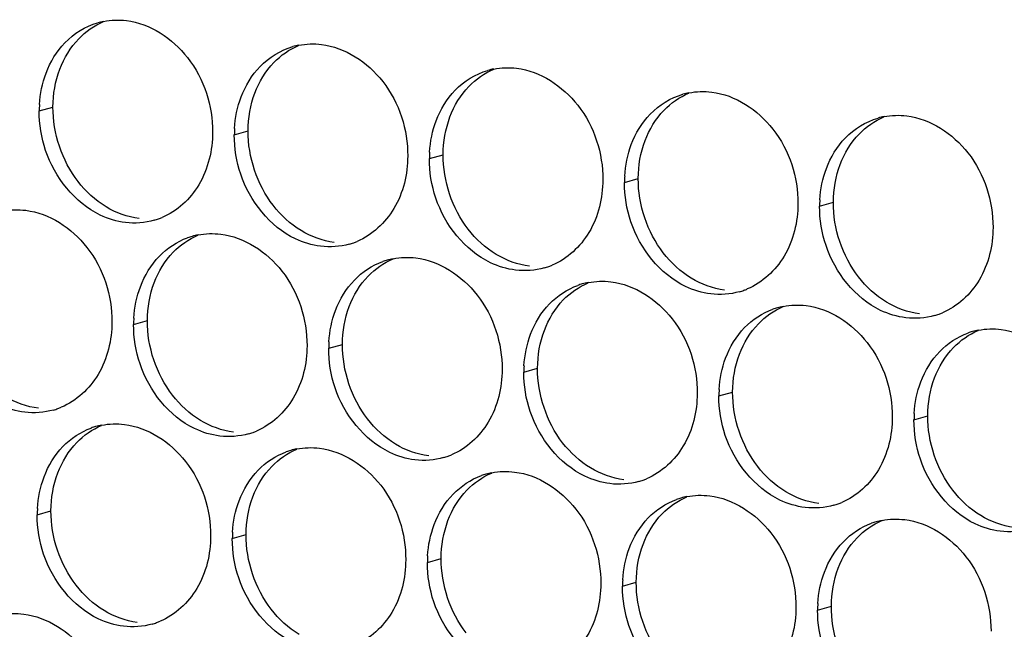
# Paper-space layout '45651_1_3' of a CAD drawing. Header units: millimetres. Extents: x -231 to 594, y 0 to 420.
# Tile 44 of 247: x 111.86 to 119.52, y 121.55 to 126.29. Entities that reach past the tile are written whole.
import ezdxf

# ---------------------------------------------------------------- set-up
doc = ezdxf.new("R2010")
doc.units = ezdxf.units.MM
doc.header["$LTSCALE"] = 32.67
doc.layers.add('02___PRT_ALL_AXES', color=7, linetype='CONTINUOUS')

psp = doc.layouts.new('45651_1_3')

# ---------------------------------------------------------------- linework, layer by layer
at = {"layer": '02___PRT_ALL_AXES', "color": 7, "linetype": 'CONTINUOUS'}
for p, q in [((112.0071, 125.5825), (112.1143, 125.6132)), ((113.5266, 125.397), (113.6338, 125.4277)), ((115.0462, 125.2116), (115.1534, 125.2422)), ((116.5658, 125.0261), (116.673, 125.0568)), ((118.0854, 124.8406), (118.1926, 124.8713)), ((112.7422, 123.9194), (112.8494, 123.9501)), ((114.2618, 123.7339), (114.369, 123.7646)), ((115.7814, 123.5484), (115.8886, 123.5791)), ((117.3009, 123.363), (117.4081, 123.3936)), ((118.8205, 123.1775), (118.9277, 123.2082)), ((111.9915, 122.4376), (112.0987, 122.4683)), ((113.5111, 122.2521), (113.6183, 122.2828)), ((115.0307, 122.0667), (115.1379, 122.0973)), ((116.5503, 121.8812), (116.6575, 121.9119)), ((118.0698, 121.6957), (118.177, 121.7264))]:
    psp.add_line(p, q, dxfattribs=at)
at = {"layer": '02___PRT_ALL_AXES', "color": 3, "linetype": 'CONTINUOUS'}
for centre, radius, start, end in [((112.6139, 125.7385), 0.5519, 100.97724, 105.93831), ((114.1335, 125.553), 0.5519, 100.97724, 105.93831), ((115.653, 125.3675), 0.5519, 100.97724, 105.93831), ((117.1726, 125.182), 0.5519, 100.97724, 105.93831), ((112.8989, 125.5781), 0.8918, 176.51802, 179.71686), ((118.6922, 124.9966), 0.5519, 100.97724, 105.93831), ((114.4185, 125.3926), 0.8918, 176.51802, 179.71686), ((115.938, 125.2072), 0.8918, 176.51802, 179.71686), ((117.4576, 125.0217), 0.8918, 176.51802, 179.71686), ((118.9772, 124.8362), 0.8918, 176.51802, 179.71686), ((112.7524, 125.2567), 0.5467, 285.94061, 289.76751), ((112.7519, 125.258), 0.5481, 289.77289, 292.73686), ((113.3476, 124.0804), 0.5467, 105.94061, 109.76751), ((113.349, 124.0754), 0.5519, 100.97724, 105.93831), ((114.272, 125.0712), 0.5467, 285.94061, 289.76751), ((114.2714, 125.0725), 0.5481, 289.77289, 292.73686), ((114.8672, 123.8949), 0.5467, 105.94061, 109.76751), ((114.8686, 123.8899), 0.5519, 100.97724, 105.93831), ((115.7916, 124.8857), 0.5467, 285.94061, 289.76751), ((115.791, 124.887), 0.5481, 289.77289, 292.73686), ((116.3882, 123.7044), 0.5519, 100.97724, 105.93831), ((116.3868, 123.7094), 0.5467, 105.94061, 109.76751), ((117.3111, 124.7002), 0.5467, 285.94061, 289.76751), ((117.3106, 124.7015), 0.5481, 289.77289, 292.73686), ((117.9064, 123.524), 0.5467, 105.94061, 109.76751), ((117.9078, 123.5189), 0.5519, 100.97724, 105.93831), ((118.8302, 124.5161), 0.5481, 289.77289, 292.73686), ((113.634, 123.915), 0.8918, 176.51802, 179.71686), ((118.8307, 124.5147), 0.5467, 285.94061, 289.76751), ((119.4259, 123.3385), 0.5467, 105.94061, 109.76751), ((119.4274, 123.3334), 0.5519, 100.97724, 105.93831), ((115.1536, 123.7295), 0.8918, 176.51802, 179.71686), ((116.6732, 123.544), 0.8918, 176.51802, 179.71686), ((118.1928, 123.3586), 0.8918, 176.51802, 179.71686), ((111.9679, 123.779), 0.5467, 285.94061, 289.76751), ((111.9674, 123.7803), 0.5481, 289.77289, 292.73686), ((119.7124, 123.1731), 0.8918, 176.51802, 179.71686), ((112.5969, 122.5986), 0.5467, 105.94061, 109.76751), ((112.5983, 122.5936), 0.5519, 100.97724, 105.93831), ((113.4875, 123.5935), 0.5467, 285.94061, 289.76751), ((113.487, 123.5948), 0.5481, 289.77289, 292.73686), ((114.1165, 122.4131), 0.5467, 105.94061, 109.76751), ((114.1179, 122.4081), 0.5519, 100.97724, 105.93831), ((115.0071, 123.4081), 0.5467, 285.94061, 289.76751), ((115.0066, 123.4094), 0.5481, 289.77289, 292.73686), ((115.6361, 122.2277), 0.5467, 105.94061, 109.76751), ((115.6375, 122.2226), 0.5519, 100.97724, 105.93831), ((116.5267, 123.2226), 0.5467, 285.94061, 289.76751), ((116.5262, 123.2239), 0.5481, 289.77289, 292.73686), ((117.1557, 122.0422), 0.5467, 105.94061, 109.76751), ((117.1571, 122.0372), 0.5519, 100.97724, 105.93831), ((112.8833, 122.4332), 0.8918, 176.51802, 179.71686), ((118.0463, 123.0371), 0.5467, 285.94061, 289.76751), ((118.0458, 123.0384), 0.5481, 289.77289, 292.73686), ((118.6753, 121.8567), 0.5467, 105.94061, 109.76751), ((118.6767, 121.8517), 0.5519, 100.97724, 105.93831), ((114.4029, 122.2477), 0.8918, 176.51802, 179.71686), ((115.9225, 122.0623), 0.8918, 176.51802, 179.71686), ((117.4421, 121.8768), 0.8918, 176.51802, 179.71686), ((118.9617, 121.6913), 0.8918, 176.51802, 179.71686), ((112.7368, 122.1118), 0.5467, 285.94061, 289.76751), ((112.7363, 122.1131), 0.5481, 289.77289, 292.73686)]:
    psp.add_arc(centre, radius, start, end, dxfattribs=at)
for points in [[(112.2076, 126.1143), (112.2766, 126.1858), (112.3668, 126.2419), (112.4623, 126.2692)], [(112.5088, 126.2803), (112.5669, 126.2916), (112.6275, 126.2935), (112.6863, 126.2863)], [(112.06, 125.8771), (112.0928, 125.9643), (112.1429, 126.0473), (112.2076, 126.1143)], [(113.7272, 125.9288), (113.7962, 126.0003), (113.8864, 126.0564), (113.9819, 126.0837)], [(114.0284, 126.0948), (114.0865, 126.1061), (114.1471, 126.108), (114.2059, 126.1008)], [(113.5795, 125.6916), (113.6123, 125.7788), (113.6625, 125.8618), (113.7272, 125.9288)], [(112.0087, 125.6323), (112.0138, 125.7155), (112.0306, 125.7991), (112.06, 125.8771)], [(115.2468, 125.7434), (115.3158, 125.8148), (115.4059, 125.8709), (115.5015, 125.8982)], [(115.5479, 125.9094), (115.6061, 125.9206), (115.6667, 125.9225), (115.7255, 125.9153)], [(115.0991, 125.5062), (115.1319, 125.5933), (115.1821, 125.6764), (115.2468, 125.7434)], [(116.7664, 125.5579), (116.8354, 125.6294), (116.9255, 125.6855), (117.0211, 125.7128)], [(117.0675, 125.7239), (117.1257, 125.7352), (117.1863, 125.737), (117.2451, 125.7299)], [(113.5283, 125.4468), (113.5333, 125.53), (113.5502, 125.6136), (113.5795, 125.6916)], [(112.057, 125.2754), (112.024, 125.3737), (112.0065, 125.4788), (112.0071, 125.5825)], [(116.6187, 125.3207), (116.6515, 125.4078), (116.7017, 125.4909), (116.7664, 125.5579)], [(118.5871, 125.5384), (118.6452, 125.5497), (118.7059, 125.5516), (118.7646, 125.5444)], [(115.0479, 125.2613), (115.0529, 125.3445), (115.0697, 125.4281), (115.0991, 125.5062)], [(118.286, 125.3724), (118.355, 125.4439), (118.4451, 125.5), (118.5407, 125.5273)], [(113.5766, 125.0899), (113.5436, 125.1882), (113.5261, 125.2933), (113.5266, 125.397)], [(116.5674, 125.0758), (116.5725, 125.1591), (116.5893, 125.2426), (116.6187, 125.3207)], [(118.1383, 125.1352), (118.1711, 125.2224), (118.2213, 125.3054), (118.286, 125.3724)], [(115.0961, 124.9044), (115.0631, 125.0027), (115.0457, 125.1078), (115.0462, 125.2116)], [(118.087, 124.8904), (118.0921, 124.9736), (118.1089, 125.0572), (118.1383, 125.1352)], [(116.6157, 124.7189), (116.5827, 124.8173), (116.5653, 124.9224), (116.5658, 125.0261)], [(111.7243, 124.8027), (111.7825, 124.8139), (111.8431, 124.8158), (111.9019, 124.8087)], [(118.1353, 124.5335), (118.1023, 124.6318), (118.0849, 124.7369), (118.0854, 124.8406)], [(112.9025, 124.731), (112.8305, 124.7104), (112.7529, 124.7048), (112.6785, 124.7139)], [(113.2439, 124.6172), (113.302, 124.6285), (113.3627, 124.6304), (113.4214, 124.6232)], [(112.9428, 124.4512), (113.0036, 124.5142), (113.0803, 124.5653), (113.1627, 124.5949)], [(114.4221, 124.5455), (114.3501, 124.5249), (114.2725, 124.5193), (114.1981, 124.5284)], [(112.7951, 124.214), (112.8279, 124.3012), (112.878, 124.3842), (112.9428, 124.4512)], [(114.4623, 124.2657), (114.5232, 124.3287), (114.5999, 124.3798), (114.6823, 124.4094)], [(114.7635, 124.4317), (114.8216, 124.443), (114.8823, 124.4449), (114.941, 124.4377)], [(115.9417, 124.36), (115.8697, 124.3394), (115.792, 124.3338), (115.7177, 124.3429)], [(114.3147, 124.0285), (114.3475, 124.1157), (114.3976, 124.1987), (114.4623, 124.2657)], [(116.2831, 124.2462), (116.3412, 124.2575), (116.4018, 124.2594), (116.4606, 124.2522)], [(112.7438, 123.9691), (112.7489, 124.0524), (112.7657, 124.136), (112.7951, 124.214)], [(115.9819, 124.0802), (116.0428, 124.1432), (116.1195, 124.1943), (116.2019, 124.2239)], [(117.4613, 124.1745), (117.3893, 124.154), (117.3116, 124.1484), (117.2373, 124.1574)], [(114.2634, 123.7837), (114.2685, 123.8669), (114.2853, 123.9505), (114.3147, 124.0285)], [(115.8343, 123.843), (115.8671, 123.9302), (115.9172, 124.0132), (115.9819, 124.0802)], [(117.5015, 123.8948), (117.5623, 123.9578), (117.639, 124.0088), (117.7215, 124.0384)], [(117.8027, 124.0608), (117.8608, 124.072), (117.9214, 124.0739), (117.9802, 124.0667)], [(118.9809, 123.9891), (118.9089, 123.9685), (118.8312, 123.9629), (118.7569, 123.9719)], [(112.7921, 123.6122), (112.7591, 123.7106), (112.7417, 123.8157), (112.7422, 123.9194)], [(117.3538, 123.6576), (117.3867, 123.7447), (117.4368, 123.8278), (117.5015, 123.8948)], [(119.3223, 123.8753), (119.3804, 123.8866), (119.441, 123.8884), (119.4998, 123.8813)], [(115.783, 123.5982), (115.7881, 123.6814), (115.8049, 123.765), (115.8343, 123.843)], [(119.0211, 123.7093), (119.0819, 123.7723), (119.1586, 123.8233), (119.241, 123.853)], [(114.3117, 123.4268), (114.2787, 123.5251), (114.2613, 123.6302), (114.2618, 123.7339)], [(118.8734, 123.4721), (118.9062, 123.5592), (118.9564, 123.6423), (119.0211, 123.7093)], [(117.3026, 123.4127), (117.3076, 123.4959), (117.3245, 123.5795), (117.3538, 123.6576)], [(115.8313, 123.2413), (115.7983, 123.3396), (115.7808, 123.4447), (115.7814, 123.5484)], [(118.8222, 123.2272), (118.8272, 123.3105), (118.8441, 123.394), (118.8734, 123.4721)], [(117.3509, 123.0558), (117.3179, 123.1541), (117.3004, 123.2592), (117.3009, 123.363)], [(112.1181, 123.2533), (112.0461, 123.2327), (111.9684, 123.2271), (111.8941, 123.2362)], [(118.8705, 122.8703), (118.8374, 122.9687), (118.82, 123.0738), (118.8205, 123.1775)], [(112.1921, 122.9694), (112.2529, 123.0324), (112.3296, 123.0835), (112.412, 123.1131)], [(112.4932, 123.1354), (112.5514, 123.1467), (112.612, 123.1486), (112.6708, 123.1414)], [(113.6377, 123.0678), (113.5657, 123.0473), (113.488, 123.0417), (113.4137, 123.0507)], [(112.0444, 122.7322), (112.0772, 122.8194), (112.1274, 122.9024), (112.1921, 122.9694)], [(114.0128, 122.9499), (114.0709, 122.9612), (114.1316, 122.9631), (114.1904, 122.9559)], [(113.7117, 122.7839), (113.7725, 122.8469), (113.8492, 122.898), (113.9316, 122.9276)], [(115.1573, 122.8824), (115.0853, 122.8618), (115.0076, 122.8562), (114.9333, 122.8653)], [(113.564, 122.5467), (113.5968, 122.6339), (113.647, 122.717), (113.7117, 122.7839)], [(111.9931, 122.4874), (111.9982, 122.5706), (112.015, 122.6542), (112.0444, 122.7322)], [(115.2312, 122.5985), (115.2921, 122.6615), (115.3688, 122.7125), (115.4512, 122.7422)], [(115.5324, 122.7645), (115.5905, 122.7757), (115.6512, 122.7776), (115.7099, 122.7705)], [(116.6768, 122.6969), (116.6048, 122.6763), (116.5272, 122.6707), (116.4528, 122.6798)], [(115.0836, 122.3613), (115.1164, 122.4484), (115.1665, 122.5315), (115.2312, 122.5985)], [(116.7508, 122.413), (116.8117, 122.476), (116.8884, 122.5271), (116.9708, 122.5567)], [(117.052, 122.579), (117.1101, 122.5903), (117.1707, 122.5922), (117.2295, 122.585)], [(113.5127, 122.3019), (113.5178, 122.3851), (113.5346, 122.4687), (113.564, 122.5467)], [(118.1964, 122.5114), (118.1244, 122.4908), (118.0468, 122.4852), (117.9724, 122.4943)], [(112.0414, 122.1305), (112.0084, 122.2288), (111.991, 122.3339), (111.9915, 122.4376)], [(116.6032, 122.1758), (116.636, 122.263), (116.6861, 122.346), (116.7508, 122.413)], [(118.5716, 122.3935), (118.6297, 122.4048), (118.6903, 122.4067), (118.7491, 122.3995)], [(115.0323, 122.1164), (115.0374, 122.1997), (115.0542, 122.2832), (115.0836, 122.3613)], [(118.2704, 122.2275), (118.3312, 122.2905), (118.4079, 122.3416), (118.4904, 122.3712)], [(119.716, 122.3259), (119.644, 122.3054), (119.5663, 122.2998), (119.492, 122.3088)], [(113.561, 121.945), (113.528, 122.0433), (113.5106, 122.1484), (113.5111, 122.2521)], [(116.5519, 121.931), (116.557, 122.0142), (116.5738, 122.0978), (116.6032, 122.1758)], [(118.1227, 121.9903), (118.1556, 122.0775), (118.2057, 122.1605), (118.2704, 122.2275)], [(115.0806, 121.7595), (115.0476, 121.8579), (115.0302, 121.9629), (115.0307, 122.0667)], [(118.0715, 121.7455), (118.0766, 121.8287), (118.0934, 121.9123), (118.1227, 121.9903)], [(116.6002, 121.574), (116.5672, 121.6724), (116.5498, 121.7775), (116.5503, 121.8812)], [(111.7088, 121.6578), (111.7669, 121.6691), (111.8275, 121.6709), (111.8863, 121.6638)], [(118.1198, 121.3886), (118.0868, 121.4869), (118.0693, 121.592), (118.0698, 121.6957)], [(112.887, 121.5861), (112.815, 121.5655), (112.7373, 121.5599), (112.663, 121.569)]]:
    psp.add_open_spline(points, degree=3, dxfattribs=at)
at = {"layer": '02___PRT_ALL_AXES', "color": 7, "linetype": 'CONTINUOUS'}
for points in [[(112.3148, 126.145), (112.3692, 126.2013), (112.4361, 126.2481), (112.5083, 126.2784)], [(112.1671, 125.9078), (112.2, 125.995), (112.2501, 126.078), (112.3148, 126.145)], [(113.8344, 125.9595), (113.8888, 126.0159), (113.9557, 126.0626), (114.0279, 126.0929)], [(113.6867, 125.7223), (113.7195, 125.8095), (113.7697, 125.8925), (113.8344, 125.9595)], [(112.1143, 125.6132), (112.1147, 125.713), (112.132, 125.8144), (112.1671, 125.9078)], [(115.354, 125.774), (115.4084, 125.8304), (115.4752, 125.8772), (115.5475, 125.9074)], [(115.2063, 125.5368), (115.2391, 125.624), (115.2893, 125.707), (115.354, 125.774)], [(113.6338, 125.4277), (113.6343, 125.5275), (113.6516, 125.6289), (113.6867, 125.7223)], [(116.8736, 125.5886), (116.928, 125.6449), (116.9948, 125.6917), (117.0671, 125.722)], [(112.3093, 125.0331), (112.1845, 125.1945), (112.1132, 125.4092), (112.1143, 125.6132)], [(116.7259, 125.3514), (116.7587, 125.4385), (116.8089, 125.5216), (116.8736, 125.5886)], [(115.1534, 125.2422), (115.1539, 125.342), (115.1712, 125.4435), (115.2063, 125.5368)], [(118.3931, 125.4031), (118.4476, 125.4594), (118.5144, 125.5062), (118.5867, 125.5365)], [(113.8289, 124.8476), (113.7041, 125.009), (113.6328, 125.2237), (113.6338, 125.4277)], [(118.2455, 125.1659), (118.2783, 125.253), (118.3284, 125.3361), (118.3931, 125.4031)], [(116.673, 125.0568), (116.6735, 125.1565), (116.6908, 125.258), (116.7259, 125.3514)], [(115.3485, 124.6621), (115.2237, 124.8235), (115.1524, 125.0382), (115.1534, 125.2422)], [(118.1926, 124.8713), (118.1931, 124.9711), (118.2103, 125.0725), (118.2455, 125.1659)], [(112.5276, 124.8359), (112.4437, 124.8867), (112.3693, 124.9555), (112.3093, 125.0331)], [(116.8681, 124.4767), (116.7433, 124.638), (116.672, 124.8528), (116.673, 125.0568)], [(118.3877, 124.2912), (118.2628, 124.4526), (118.1916, 124.6673), (118.1926, 124.8713)], [(112.7857, 124.7445), (112.6951, 124.7556), (112.6057, 124.7886), (112.5276, 124.8359)], [(114.0472, 124.6505), (113.9633, 124.7013), (113.8889, 124.7701), (113.8289, 124.8476)], [(114.3053, 124.5591), (114.2147, 124.5701), (114.1252, 124.6031), (114.0472, 124.6505)], [(115.5667, 124.465), (115.4829, 124.5158), (115.4085, 124.5846), (115.3485, 124.6621)], [(113.0499, 124.4819), (113.1044, 124.5382), (113.1712, 124.585), (113.2435, 124.6153)], [(112.9023, 124.2447), (112.9351, 124.3318), (112.9852, 124.4149), (113.0499, 124.4819)], [(117.0863, 124.2795), (117.0025, 124.3303), (116.9281, 124.3991), (116.8681, 124.4767)], [(114.5695, 124.2964), (114.624, 124.3527), (114.6908, 124.3995), (114.7631, 124.4298)], [(115.8249, 124.3736), (115.7343, 124.3846), (115.6448, 124.4177), (115.5667, 124.465)], [(112.8494, 123.9501), (112.8499, 124.0498), (112.8671, 124.1513), (112.9023, 124.2447)], [(114.4219, 124.0592), (114.4547, 124.1464), (114.5048, 124.2294), (114.5695, 124.2964)], [(116.0891, 124.1109), (116.1435, 124.1673), (116.2104, 124.214), (116.2826, 124.2443)], [(117.3445, 124.1881), (117.2539, 124.1992), (117.1644, 124.2322), (117.0863, 124.2795)], [(118.6059, 124.094), (118.5221, 124.1448), (118.4476, 124.2136), (118.3877, 124.2912)], [(115.9415, 123.8737), (115.9743, 123.9609), (116.0244, 124.0439), (116.0891, 124.1109)], [(118.8641, 124.0026), (118.7735, 124.0137), (118.684, 124.0467), (118.6059, 124.094)], [(114.369, 123.7646), (114.3695, 123.8644), (114.3867, 123.9658), (114.4219, 124.0592)], [(117.6087, 123.9254), (117.6631, 123.9818), (117.73, 124.0286), (117.8022, 124.0588)], [(113.0445, 123.37), (112.9196, 123.5313), (112.8484, 123.7461), (112.8494, 123.9501)], [(115.8886, 123.5791), (115.8891, 123.6789), (115.9063, 123.7803), (115.9415, 123.8737)], [(117.461, 123.6882), (117.4938, 123.7754), (117.544, 123.8584), (117.6087, 123.9254)], [(119.1283, 123.74), (119.1827, 123.7963), (119.2495, 123.8431), (119.3218, 123.8734)], [(114.564, 123.1845), (114.4392, 123.3459), (114.368, 123.5606), (114.369, 123.7646)], [(118.9806, 123.5028), (119.0134, 123.5899), (119.0636, 123.673), (119.1283, 123.74)], [(117.4081, 123.3936), (117.4086, 123.4934), (117.4259, 123.5949), (117.461, 123.6882)], [(116.0836, 122.999), (115.9588, 123.1604), (115.8875, 123.3751), (115.8886, 123.5791)], [(118.9277, 123.2082), (118.9282, 123.3079), (118.9455, 123.4094), (118.9806, 123.5028)], [(112.0013, 123.2669), (111.9107, 123.2779), (111.8212, 123.311), (111.7431, 123.3583)], [(113.2627, 123.1728), (113.1789, 123.2236), (113.1044, 123.2924), (113.0445, 123.37)], [(117.6032, 122.8136), (117.4784, 122.9749), (117.4071, 123.1896), (117.4081, 123.3936)], [(113.5209, 123.0814), (113.4303, 123.0925), (113.3408, 123.1255), (113.2627, 123.1728)], [(114.7823, 122.9873), (114.6984, 123.0381), (114.624, 123.1069), (114.564, 123.1845)], [(119.1228, 122.6281), (118.998, 122.7894), (118.9267, 123.0042), (118.9277, 123.2082)], [(112.2993, 123.0001), (112.3537, 123.0565), (112.4205, 123.1032), (112.4928, 123.1335)], [(112.1516, 122.7629), (112.1844, 122.8501), (112.2346, 122.9331), (112.2993, 123.0001)], [(113.8189, 122.8146), (113.8733, 122.871), (113.9401, 122.9178), (114.0124, 122.948)], [(115.0405, 122.8959), (114.9498, 122.907), (114.8604, 122.94), (114.7823, 122.9873)], [(116.3019, 122.8019), (116.218, 122.8527), (116.1436, 122.9215), (116.0836, 122.999)], [(113.6712, 122.5774), (113.704, 122.6646), (113.7542, 122.7476), (113.8189, 122.8146)], [(116.56, 122.7105), (116.4694, 122.7215), (116.38, 122.7546), (116.3019, 122.8019)], [(117.8215, 122.6164), (117.7376, 122.6672), (117.6632, 122.736), (117.6032, 122.8136)], [(112.0987, 122.4683), (112.0992, 122.5681), (112.1165, 122.6695), (112.1516, 122.7629)], [(115.3384, 122.6291), (115.3929, 122.6855), (115.4597, 122.7323), (115.532, 122.7626)], [(113.6183, 122.2828), (113.6188, 122.3826), (113.636, 122.484), (113.6712, 122.5774)], [(115.1908, 122.3919), (115.2236, 122.4791), (115.2737, 122.5622), (115.3384, 122.6291)], [(116.858, 122.4437), (116.9125, 122.5), (116.9793, 122.5468), (117.0515, 122.5771)], [(118.0796, 122.525), (117.989, 122.536), (117.8995, 122.5691), (117.8215, 122.6164)], [(119.3411, 122.4309), (119.2572, 122.4817), (119.1828, 122.5505), (119.1228, 122.6281)], [(112.2938, 121.8882), (112.169, 122.0496), (112.0977, 122.2643), (112.0987, 122.4683)], [(116.7104, 122.2065), (116.7432, 122.2936), (116.7933, 122.3767), (116.858, 122.4437)], [(119.5992, 122.3395), (119.5086, 122.3506), (119.4191, 122.3836), (119.3411, 122.4309)], [(115.1379, 122.0973), (115.1384, 122.1971), (115.1556, 122.2986), (115.1908, 122.3919)], [(118.3776, 122.2582), (118.432, 122.3146), (118.4989, 122.3613), (118.5711, 122.3916)], [(113.8134, 121.7027), (113.6885, 121.8641), (113.6173, 122.0788), (113.6183, 122.2828)], [(118.2299, 122.021), (118.2628, 122.1082), (118.3129, 122.1912), (118.3776, 122.2582)], [(116.6575, 121.9119), (116.658, 122.0116), (116.6752, 122.1131), (116.7104, 122.2065)], [(115.3329, 121.5173), (115.2081, 121.6786), (115.1369, 121.8933), (115.1379, 122.0973)], [(118.177, 121.7264), (118.1775, 121.8262), (118.1948, 121.9276), (118.2299, 122.021)], [(112.512, 121.691), (112.4282, 121.7418), (112.3538, 121.8107), (112.2938, 121.8882)], [(116.8525, 121.3318), (116.7277, 121.4931), (116.6565, 121.7079), (116.6575, 121.9119)], [(118.3721, 121.1463), (118.2473, 121.3077), (118.176, 121.5224), (118.177, 121.7264)], [(112.7702, 121.5996), (112.6796, 121.6107), (112.5901, 121.6437), (112.512, 121.691)], [(114.0316, 121.5056), (113.9478, 121.5564), (113.8733, 121.6252), (113.8134, 121.7027)]]:
    psp.add_open_spline(points, degree=3, dxfattribs=at)
at = {"layer": '02___PRT_ALL_AXES', "color": 3, "linetype": 'CONTINUOUS'}
for points, knots in [([(112.6863, 126.2863), (112.8706, 126.2638), (113.234, 126.0227), (113.3588, 125.6216), (113.3578, 125.4176)], [0, 0, 0, 0, 0.476473, 1, 1, 1, 1]), ([(114.2059, 126.1008), (114.3902, 126.0783), (114.7536, 125.8372), (114.8784, 125.4362), (114.8774, 125.2322)], [0, 0, 0, 0, 0.476473, 1, 1, 1, 1]), ([(115.7255, 125.9153), (115.9098, 125.8929), (116.2732, 125.6517), (116.398, 125.2507), (116.397, 125.0467)], [0, 0, 0, 0, 0.476473, 1, 1, 1, 1]), ([(117.2451, 125.7299), (117.4294, 125.7074), (117.7927, 125.4663), (117.9176, 125.0652), (117.9166, 124.8612)], [0, 0, 0, 0, 0.476473, 1, 1, 1, 1]), ([(118.7646, 125.5444), (118.9489, 125.5219), (119.3123, 125.2808), (119.4371, 124.8797), (119.4361, 124.6757)], [0, 0, 0, 0, 0.476473, 1, 1, 1, 1]), ([(113.3578, 125.4176), (113.3571, 125.2763), (113.2941, 125.0001), (113.0816, 124.8018), (112.9637, 124.7524)], [0, 0, 0, 0, 0.525086, 1, 1, 1, 1]), ([(112.6785, 124.7139), (112.611, 124.7221), (112.3306, 124.806), (112.1269, 125.067), (112.057, 125.2754)], [0, 0, 0, 0, 0.236458, 1, 1, 1, 1]), ([(114.8774, 125.2322), (114.8767, 125.0909), (114.8137, 124.8147), (114.6012, 124.6163), (114.4833, 124.567)], [0, 0, 0, 0, 0.525086, 1, 1, 1, 1]), ([(114.1981, 124.5284), (114.1305, 124.5366), (113.8502, 124.6205), (113.6465, 124.8815), (113.5766, 125.0899)], [0, 0, 0, 0, 0.236458, 1, 1, 1, 1]), ([(116.397, 125.0467), (116.3963, 124.9054), (116.3333, 124.6292), (116.1208, 124.4309), (116.0029, 124.3815)], [0, 0, 0, 0, 0.525086, 1, 1, 1, 1]), ([(115.7177, 124.3429), (115.6501, 124.3512), (115.3698, 124.435), (115.1661, 124.696), (115.0961, 124.9044)], [0, 0, 0, 0, 0.236458, 1, 1, 1, 1]), ([(117.9166, 124.8612), (117.9159, 124.7199), (117.8529, 124.4437), (117.6403, 124.2454), (117.5225, 124.196)], [0, 0, 0, 0, 0.525086, 1, 1, 1, 1]), ([(111.9019, 124.8087), (112.0862, 124.7862), (112.4495, 124.5451), (112.5744, 124.144), (112.5733, 123.94)], [0, 0, 0, 0, 0.476473, 1, 1, 1, 1]), ([(117.2373, 124.1574), (117.1697, 124.1657), (116.8893, 124.2495), (116.6857, 124.5105), (116.6157, 124.7189)], [0, 0, 0, 0, 0.236458, 1, 1, 1, 1]), ([(119.4361, 124.6757), (119.4354, 124.5344), (119.3725, 124.2582), (119.1599, 124.0599), (119.0421, 124.0105)], [0, 0, 0, 0, 0.525086, 1, 1, 1, 1]), ([(113.4214, 124.6232), (113.6057, 124.6007), (113.9691, 124.3596), (114.0939, 123.9585), (114.0929, 123.7545)], [0, 0, 0, 0, 0.476473, 1, 1, 1, 1]), ([(118.7569, 123.9719), (118.6893, 123.9802), (118.4089, 124.064), (118.2053, 124.3251), (118.1353, 124.5335)], [0, 0, 0, 0, 0.236458, 1, 1, 1, 1]), ([(114.941, 124.4377), (115.1253, 124.4152), (115.4887, 124.1741), (115.6135, 123.773), (115.6125, 123.569)], [0, 0, 0, 0, 0.476473, 1, 1, 1, 1]), ([(116.4606, 124.2522), (116.6449, 124.2297), (117.0083, 123.9886), (117.1331, 123.5876), (117.1321, 123.3836)], [0, 0, 0, 0, 0.476473, 1, 1, 1, 1]), ([(117.9802, 124.0667), (118.1645, 124.0443), (118.5279, 123.8031), (118.6527, 123.4021), (118.6517, 123.1981)], [0, 0, 0, 0, 0.476473, 1, 1, 1, 1]), ([(112.5733, 123.94), (112.5727, 123.7987), (112.5097, 123.5225), (112.2971, 123.3242), (112.1793, 123.2748)], [0, 0, 0, 0, 0.525086, 1, 1, 1, 1]), ([(119.4998, 123.8813), (119.6841, 123.8588), (120.0475, 123.6177), (120.1723, 123.2166), (120.1713, 123.0126)], [0, 0, 0, 0, 0.476473, 1, 1, 1, 1]), ([(111.8941, 123.2362), (111.8265, 123.2445), (111.5461, 123.3283), (111.3425, 123.5893), (111.2725, 123.7977)], [0, 0, 0, 0, 0.236458, 1, 1, 1, 1]), ([(114.0929, 123.7545), (114.0922, 123.6132), (114.0293, 123.337), (113.8167, 123.1387), (113.6989, 123.0893)], [0, 0, 0, 0, 0.525086, 1, 1, 1, 1]), ([(113.4137, 123.0507), (113.3461, 123.059), (113.0657, 123.1428), (112.8621, 123.4038), (112.7921, 123.6122)], [0, 0, 0, 0, 0.236458, 1, 1, 1, 1]), ([(115.6125, 123.569), (115.6118, 123.4277), (115.5488, 123.1515), (115.3363, 122.9532), (115.2184, 122.9038)], [0, 0, 0, 0, 0.525086, 1, 1, 1, 1]), ([(114.9333, 122.8653), (114.8657, 122.8735), (114.5853, 122.9574), (114.3817, 123.2184), (114.3117, 123.4268)], [0, 0, 0, 0, 0.236458, 1, 1, 1, 1]), ([(117.1321, 123.3836), (117.1314, 123.2423), (117.0684, 122.9661), (116.8559, 122.7677), (116.738, 122.7184)], [0, 0, 0, 0, 0.525086, 1, 1, 1, 1]), ([(116.4528, 122.6798), (116.3853, 122.688), (116.1049, 122.7719), (115.9012, 123.0329), (115.8313, 123.2413)], [0, 0, 0, 0, 0.236458, 1, 1, 1, 1]), ([(118.6517, 123.1981), (118.651, 123.0568), (118.588, 122.7806), (118.3755, 122.5823), (118.2576, 122.5329)], [0, 0, 0, 0, 0.525086, 1, 1, 1, 1]), ([(112.6708, 123.1414), (112.8551, 123.1189), (113.2185, 122.8778), (113.3433, 122.4768), (113.3423, 122.2728)], [0, 0, 0, 0, 0.476473, 1, 1, 1, 1]), ([(117.9724, 122.4943), (117.9049, 122.5026), (117.6245, 122.5864), (117.4208, 122.8474), (117.3509, 123.0558)], [0, 0, 0, 0, 0.236458, 1, 1, 1, 1]), ([(114.1904, 122.9559), (114.3747, 122.9334), (114.738, 122.6923), (114.8628, 122.2913), (114.8618, 122.0873)], [0, 0, 0, 0, 0.476473, 1, 1, 1, 1]), ([(119.492, 122.3088), (119.4244, 122.3171), (119.1441, 122.4009), (118.9404, 122.6619), (118.8705, 122.8703)], [0, 0, 0, 0, 0.236458, 1, 1, 1, 1]), ([(115.7099, 122.7705), (115.8942, 122.748), (116.2576, 122.5069), (116.3824, 122.1058), (116.3814, 121.9018)], [0, 0, 0, 0, 0.476473, 1, 1, 1, 1]), ([(117.2295, 122.585), (117.4138, 122.5625), (117.7772, 122.3214), (117.902, 121.9203), (117.901, 121.7163)], [0, 0, 0, 0, 0.476473, 1, 1, 1, 1]), ([(118.7491, 122.3995), (118.9334, 122.377), (119.2968, 122.1359), (119.4216, 121.7348), (119.4206, 121.5308)], [0, 0, 0, 0, 0.476473, 1, 1, 1, 1]), ([(113.3423, 122.2728), (113.3416, 122.1315), (113.2786, 121.8552), (113.066, 121.6569), (112.9482, 121.6075)], [0, 0, 0, 0, 0.525086, 1, 1, 1, 1]), ([(112.663, 121.569), (112.5954, 121.5772), (112.315, 121.6611), (112.1114, 121.9221), (112.0414, 122.1305)], [0, 0, 0, 0, 0.236458, 1, 1, 1, 1]), ([(114.8618, 122.0873), (114.8611, 121.946), (114.7982, 121.6698), (114.5856, 121.4715), (114.4678, 121.4221)], [0, 0, 0, 0, 0.525086, 1, 1, 1, 1]), ([(114.1826, 121.3835), (114.115, 121.3917), (113.8346, 121.4756), (113.631, 121.7366), (113.561, 121.945)], [0, 0, 0, 0, 0.236458, 1, 1, 1, 1]), ([(116.3814, 121.9018), (116.3807, 121.7605), (116.3177, 121.4843), (116.1052, 121.286), (115.9873, 121.2366)], [0, 0, 0, 0, 0.525086, 1, 1, 1, 1]), ([(115.7022, 121.198), (115.6346, 121.2063), (115.3542, 121.2901), (115.1506, 121.5511), (115.0806, 121.7595)], [0, 0, 0, 0, 0.236458, 1, 1, 1, 1]), ([(117.901, 121.7163), (117.9003, 121.575), (117.8373, 121.2988), (117.6248, 121.1005), (117.5069, 121.0511)], [0, 0, 0, 0, 0.525086, 1, 1, 1, 1]), ([(111.8863, 121.6638), (112.0706, 121.6413), (112.434, 121.4002), (112.5588, 120.9991), (112.5578, 120.7951)], [0, 0, 0, 0, 0.476473, 1, 1, 1, 1]), ([(117.2218, 121.0125), (117.1542, 121.0208), (116.8738, 121.1046), (116.6701, 121.3656), (116.6002, 121.574)], [0, 0, 0, 0, 0.236458, 1, 1, 1, 1])]:
    psp.add_open_spline(points, degree=3, knots=knots, dxfattribs=at)

doc.saveas('drawing.dxf')
